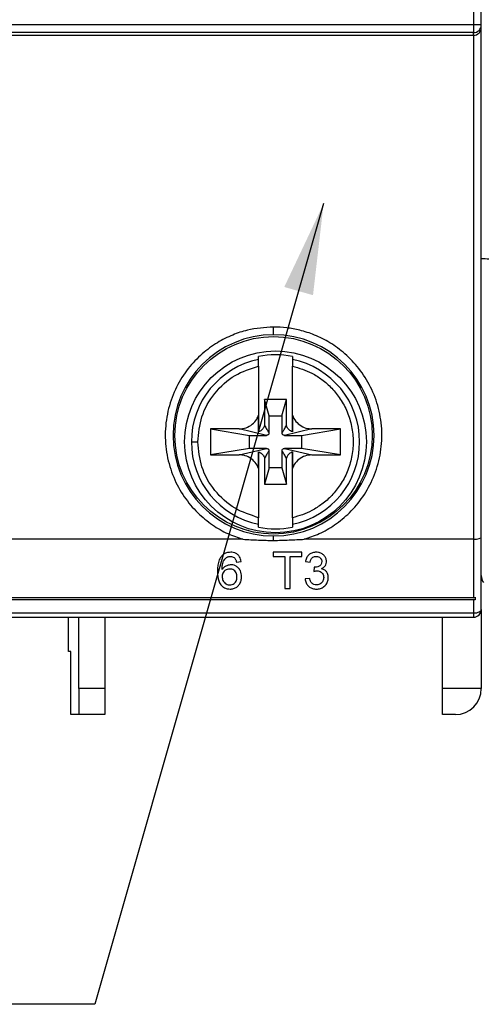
# Model space of a CAD drawing. Header units: millimetres. Extents: x 0 to 432, y 0 to 279.
# Tile 7 of 22: x 284 to 302, y 54 to 92. Entities that reach past the tile are written whole.
import ezdxf

# ---------------------------------------------------------------- set-up
doc = ezdxf.new("R2010")
doc.units = ezdxf.units.MM
doc.linetypes.add('SLD-Solid', pattern=[0])
doc.layers.add('TEXT', color=140, linetype='SLD-Solid', lineweight=25)
doc.styles.get("Standard").update_dxf_attribs({"font": 'GOTHIC.TTF'})
doc.dimstyles.new('SLDDIMSTYLE4', dxfattribs={"dimtxt": 0.18, "dimasz": 3.5, "dimexe": 0, "dimexo": 0.0625, "dimgap": 0, "dimtad": 0, "dimtih": 1, "dimtoh": 1, "dimdec": 0, "dimrnd": 1e-09, "dimzin": 0, "dimdsep": 46, "dimtxsty": 'Standard', "dimsah": 1, "dimcen": 0.09, "dimadec": 0, "dimazin": 0, "dimtfac": 3.5, "dimtdec": 0, "dimtofl": 0, "dimtmove": 0, "dimatfit": 3, "dimfxl": 0, "dimfrac": 2, "dimtolj": 1, "dimtzin": 0, "dimarcsym": 0})

msp = doc.modelspace()

# ---------------------------------------------------------------- linework, layer by layer
for p, q in [((301.759, 135.399), (301.759, 91.312)), ((302.059, 91.312), (302.059, 135.399)), ((301.759, 91.312), (257.559, 91.312)), ((301.759, 91.012), (257.559, 91.012)), ((302.059, 91.312), (301.759, 91.312)), ((301.759, 91.312), (301.759, 91.012)), ((301.759, 90.908), (301.759, 91.012)), ((302.059, 91.207), (302.059, 91.312)), ((302.059, 71.588), (302.059, 91.207)), ((257.559, 90.908), (301.759, 90.908)), ((301.759, 90.908), (301.759, 71.508)), ((293.484, 78.432), (293.484, 78.546)), ((294.784, 78.546), (294.784, 78.432)), ((293.484, 78.177), (293.484, 76.28)), ((294.784, 76.28), (294.784, 78.177)), ((293.715, 76.893), (293.715, 75.882)), ((293.884, 76.258), (293.715, 76.893)), ((294.554, 76.893), (293.715, 76.893)), ((294.384, 76.258), (294.554, 76.893)), ((294.554, 75.882), (294.554, 76.893)), ((293.484, 76.28), (293.484, 75.641)), ((293.884, 75.608), (293.884, 76.258)), ((293.884, 76.258), (294.384, 76.258)), ((294.384, 76.258), (294.384, 75.608)), ((294.784, 75.641), (294.784, 76.28)), ((292.734, 75.758), (291.634, 75.758)), ((291.634, 75.758), (291.634, 74.758)), ((291.634, 75.758), (293.134, 75.508)), ((293.784, 75.508), (292.734, 75.758)), ((293.134, 75.508), (293.784, 75.508)), ((293.134, 75.008), (293.134, 75.508)), ((295.534, 75.758), (294.484, 75.508)), ((294.484, 75.508), (295.134, 75.508)), ((295.134, 75.508), (296.634, 75.758)), ((295.134, 75.508), (295.134, 75.008)), ((296.634, 75.758), (295.534, 75.758)), ((296.634, 74.758), (296.634, 75.758)), ((293.134, 75.008), (291.634, 74.758)), ((291.634, 74.758), (292.734, 74.758)), ((292.734, 74.758), (293.784, 75.008)), ((293.784, 75.008), (293.134, 75.008)), ((293.484, 74.875), (293.484, 74.236)), ((293.884, 74.258), (293.884, 74.908)), ((294.384, 74.908), (294.384, 74.258)), ((294.484, 75.008), (295.534, 74.758)), ((295.134, 75.008), (294.484, 75.008)), ((294.784, 74.236), (294.784, 74.875)), ((296.634, 74.758), (295.134, 75.008)), ((295.534, 74.758), (296.634, 74.758)), ((293.715, 74.634), (293.715, 73.623)), ((294.554, 73.623), (294.554, 74.634)), ((293.484, 74.236), (293.484, 72.339)), ((293.884, 74.258), (293.715, 73.623)), ((294.384, 74.258), (293.884, 74.258)), ((294.384, 74.258), (294.554, 73.623)), ((294.784, 72.339), (294.784, 74.236)), ((293.715, 73.623), (294.554, 73.623)), ((293.484, 71.97), (293.484, 72.084)), ((294.784, 72.084), (294.784, 71.97)), ((292.878, 71.508), (280.84, 71.508)), ((301.759, 71.508), (295.24, 71.508)), ((301.759, 71.508), (301.759, 69.256)), ((302.059, 68.808), (302.059, 71.588)), ((294.05, 71.008), (294.05, 70.846)), ((295.145, 71.008), (294.05, 71.008)), ((295.145, 70.846), (295.145, 71.008)), ((292.633, 70.631), (292.812, 70.649)), ((294.05, 70.846), (294.499, 70.846)), ((294.499, 70.846), (294.499, 69.608)), ((294.697, 70.846), (295.145, 70.846)), ((294.697, 69.608), (294.697, 70.846)), ((295.289, 70.649), (295.468, 70.631)), ((295.629, 70.434), (295.61, 70.272)), ((295.45, 70.003), (295.271, 69.985)), ((294.499, 69.608), (294.697, 69.608)), ((301.759, 69.256), (257.584, 69.256)), ((301.829, 69.172), (257.584, 69.172)), ((301.759, 69.172), (301.759, 68.658)), ((301.829, 69.273), (301.829, 69.172)), ((301.759, 68.658), (257.559, 68.658)), ((301.759, 68.658), (301.759, 68.508)), ((302.059, 68.808), (302.059, 65.758)), ((257.559, 68.508), (301.759, 68.508)), ((286.159, 67.187), (286.159, 68.508)), ((286.559, 65.758), (286.559, 68.508)), ((287.559, 68.508), (287.559, 65.758)), ((300.559, 65.758), (300.559, 68.508)), ((286.259, 67.187), (286.159, 67.187)), ((286.259, 64.758), (286.259, 67.187)), ((287.559, 65.758), (286.559, 65.758)), ((286.559, 65.758), (286.559, 64.758)), ((287.559, 65.758), (287.559, 64.758)), ((302.059, 65.758), (300.559, 65.758)), ((300.559, 64.758), (300.559, 65.758)), ((286.559, 64.758), (286.259, 64.758)), ((287.559, 64.758), (286.559, 64.758)), ((301.059, 64.758), (300.559, 64.758))]:
    msp.add_line(p, q)
at = {"flags": 128}
msp.add_lwpolyline([(302.059, 68.808), (302.054, 68.779), (302.037, 68.751), (302.009, 68.725), (301.972, 68.702), (301.926, 68.683), (301.874, 68.669), (301.818, 68.661), (301.759, 68.658)], dxfattribs=at)
for centre, radius in [((294.059, 75.508), 3.8), ((294.134, 75.258), 3.5)]:
    msp.add_circle(centre, radius)
for centre, radius, start, end in [((301.759, 91.312), 0.3, 270.0006, 359.9987), ((294.059, 75.508), 3.871, 90, 270), ((294.059, 75.508), 3.871, 270, 90), ((294.134, 75.258), 3.351, 78.8162, 101.1838), ((294.134, 75.258), 3.24, 101.5731, 180), ((294.134, 75.258), 3.24, 281.5731, 78.4269), ((294.134, 75.258), 3.24, 180, 258.4269), ((294.134, 75.258), 3.351, 258.8162, 281.1838), ((302.559, 70.108), 0.5, 180, 212.796), ((301.759, 68.808), 0.3, 270, 0), ((301.059, 65.758), 1, 270, 0)]:
    msp.add_arc(centre, radius, start, end)
for centre, major_axis, ratio, start_param, end_param in [((301.759, 91.207), (0.3, 0), 0.995646, 4.712389, 6.283185), ((302.559, 82.318), (0.5, 0), 0.019677, 3.141591, 4.712389), ((301.759, 71.588), (0.3, 0), 0.267949, 4.712389, 6.283185), ((301.759, 69.856), (0, 0.6), 0.5, 3.141593, 3.375777)]:
    msp.add_ellipse(centre, major_axis=major_axis, ratio=ratio, start_param=start_param, end_param=end_param)
for points, knots in [([(294.059, 79.679), (293.72, 79.655), (293.182, 79.619), (292.46, 79.376), (291.869, 79.08), (291.283, 78.651), (290.743, 78.08), (290.294, 77.37), (289.987, 76.545), (289.858, 75.65), (289.926, 74.746), (290.181, 73.893), (290.59, 73.144), (291.107, 72.527), (291.684, 72.057), (292.275, 71.715), (292.684, 71.575), (292.878, 71.508)], [0, 0, 0, 0, 0.085401, 0.135515, 0.190935, 0.251746, 0.317726, 0.388256, 0.462272, 0.5383, 0.61461, 0.689429, 0.761184, 0.828674, 0.891141, 0.94825, 1, 1, 1, 1]), ([(295.24, 71.508), (295.435, 71.575), (295.843, 71.715), (296.435, 72.057), (297.012, 72.527), (297.529, 73.144), (297.938, 73.893), (298.193, 74.746), (298.261, 75.65), (298.132, 76.545), (297.825, 77.37), (297.376, 78.08), (296.835, 78.651), (296.25, 79.08), (295.659, 79.377), (295.098, 79.559), (294.568, 79.661), (294.229, 79.673), (294.059, 79.679)], [0, 0, 0, 0, 0.051742, 0.108841, 0.171299, 0.238778, 0.310521, 0.385328, 0.461626, 0.537642, 0.611646, 0.682164, 0.748134, 0.808935, 0.864347, 0.914452, 0.957237, 1, 1, 1, 1]), ([(294.059, 79.379), (294.059, 79.384), (294.059, 79.396), (294.059, 79.477), (294.059, 79.578), (294.059, 79.646), (294.059, 79.679)], [0, 0, 0, 0, 0.270375, 0.562402, 0.789631, 1, 1, 1, 1]), ([(291.143, 75.258), (291.175, 75.584), (291.239, 76.257), (291.756, 77.16), (292.525, 77.865), (293.171, 78.075), (293.484, 78.177)], [0, 0, 0, 0, 0.241892, 0.498855, 0.756441, 1, 1, 1, 1]), ([(293.484, 78.177), (293.484, 78.207), (293.484, 78.265), (293.484, 78.343), (293.484, 78.401), (293.484, 78.426), (293.484, 78.431), (293.484, 78.432)], [0, 0, 0, 0, 0.2338535, 0.4677826, 0.698728, 0.9246829, 1, 1, 1, 1]), ([(294.784, 78.432), (294.784, 78.427), (294.784, 78.417), (294.784, 78.367), (294.784, 78.299), (294.784, 78.232), (294.784, 78.19), (294.784, 78.177)], [0, 0, 0, 0, 0.221742, 0.443395, 0.66736, 0.895963, 1, 1, 1, 1]), ([(294.784, 78.177), (295.042, 78.099), (295.447, 77.977), (295.942, 77.656), (296.316, 77.326), (296.649, 76.908), (296.914, 76.411), (297.086, 75.852), (297.145, 75.258), (297.086, 74.664), (296.914, 74.105), (296.649, 73.608), (296.316, 73.19), (295.942, 72.859), (295.558, 72.617), (295.174, 72.441), (294.914, 72.373), (294.784, 72.339)], [0, 0, 0, 0, 0.099297, 0.156191, 0.217814, 0.283821, 0.353548, 0.425997, 0.499887, 0.573776, 0.646225, 0.715953, 0.78196, 0.843582, 0.900476, 0.950254, 1, 1, 1, 1]), ([(292.734, 75.758), (292.824, 75.767), (293.004, 75.784), (293.243, 75.923), (293.404, 76.098), (293.462, 76.23), (293.484, 76.28)], [0, 0, 0, 0, 0.277445, 0.55489, 0.832328, 1, 1, 1, 1]), ([(293.484, 75.641), (293.484, 75.692), (293.484, 75.836), (293.484, 76.105), (293.484, 76.28)], [0, 0, 0, 0, 0.353326, 1, 1, 1, 1]), ([(294.784, 76.28), (294.824, 76.198), (294.903, 76.036), (295.116, 75.86), (295.336, 75.77), (295.48, 75.761), (295.534, 75.758)], [0, 0, 0, 0, 0.2774442, 0.5548886, 0.8323316, 1, 1, 1, 1]), ([(294.784, 76.28), (294.784, 76.177), (294.784, 75.895), (294.784, 75.74), (294.784, 75.641)], [0, 0, 0, 0, 0.364938, 1, 1, 1, 1]), ([(293.715, 75.882), (293.694, 75.837), (293.654, 75.752), (293.563, 75.676), (293.504, 75.65), (293.484, 75.641)], [0, 0, 0, 0, 0.427571, 0.815312, 1, 1, 1, 1]), ([(293.715, 75.882), (293.743, 75.834), (293.786, 75.761), (293.838, 75.672), (293.866, 75.626), (293.88, 75.608), (293.883, 75.605), (293.884, 75.606), (293.884, 75.606), (293.884, 75.607), (293.884, 75.607), (293.884, 75.608), (293.884, 75.608)], [0, 0, 0, 0, 0.50003, 0.750043, 0.937566, 0.983911, 0.995132, 0.996695, 0.997965, 0.999019, 0.999511, 1, 1, 1, 1]), ([(294.384, 75.608), (294.384, 75.608), (294.384, 75.607), (294.385, 75.606), (294.385, 75.606), (294.385, 75.605), (294.389, 75.605), (294.417, 75.651), (294.473, 75.742), (294.525, 75.833), (294.554, 75.882)], [0, 0, 0, 0, 0.000906, 0.001822, 0.002996, 0.004729, 0.00897, 0.062454, 0.499948, 1, 1, 1, 1]), ([(294.784, 75.641), (294.739, 75.665), (294.654, 75.709), (294.584, 75.805), (294.561, 75.864), (294.554, 75.882)], [0, 0, 0, 0, 0.441607, 0.829445, 1, 1, 1, 1]), ([(293.884, 75.608), (293.883, 75.597), (293.881, 75.574), (293.864, 75.544), (293.838, 75.522), (293.81, 75.51), (293.792, 75.508), (293.784, 75.508)], [0, 0, 0, 0, 0.214709, 0.429371, 0.644086, 0.858775, 1, 1, 1, 1]), ([(294.484, 75.508), (294.473, 75.509), (294.451, 75.511), (294.421, 75.529), (294.398, 75.554), (294.386, 75.582), (294.385, 75.601), (294.384, 75.608)], [0, 0, 0, 0, 0.214688, 0.429368, 0.644065, 0.85879, 1, 1, 1, 1]), ([(290.894, 75.258), (290.901, 75.258), (290.916, 75.258), (290.983, 75.258), (291.063, 75.258), (291.117, 75.258), (291.143, 75.258)], [0, 0, 0, 0, 0.271336, 0.562151, 0.788662, 1, 1, 1, 1]), ([(293.484, 72.339), (293.171, 72.441), (292.525, 72.651), (291.756, 73.356), (291.239, 74.259), (291.175, 74.932), (291.143, 75.258)], [0, 0, 0, 0, 0.243559, 0.501145, 0.758108, 1, 1, 1, 1]), ([(293.484, 74.236), (293.445, 74.318), (293.366, 74.48), (293.153, 74.656), (292.933, 74.746), (292.789, 74.755), (292.734, 74.758)], [0, 0, 0, 0, 0.2774446, 0.5548869, 0.8323312, 1, 1, 1, 1]), ([(293.484, 74.875), (293.53, 74.851), (293.614, 74.807), (293.685, 74.711), (293.708, 74.652), (293.715, 74.634)], [0, 0, 0, 0, 0.441623, 0.829443, 1, 1, 1, 1]), ([(293.484, 74.236), (293.484, 74.339), (293.484, 74.621), (293.484, 74.776), (293.484, 74.875)], [0, 0, 0, 0, 0.364937, 1, 1, 1, 1]), ([(293.884, 74.908), (293.884, 74.908), (293.884, 74.909), (293.884, 74.91), (293.884, 74.91), (293.884, 74.911), (293.88, 74.911), (293.852, 74.865), (293.796, 74.774), (293.743, 74.683), (293.715, 74.634)], [0, 0, 0, 0, 0.0009, 0.001821, 0.002992, 0.004727, 0.008968, 0.062451, 0.499947, 1, 1, 1, 1]), ([(293.784, 75.008), (293.796, 75.007), (293.818, 75.005), (293.848, 74.987), (293.871, 74.962), (293.883, 74.934), (293.884, 74.915), (293.884, 74.908)], [0, 0, 0, 0, 0.214697, 0.429406, 0.6441, 0.858786, 1, 1, 1, 1]), ([(294.384, 74.908), (294.386, 74.919), (294.388, 74.942), (294.405, 74.972), (294.43, 74.994), (294.458, 75.006), (294.477, 75.008), (294.484, 75.008)], [0, 0, 0, 0, 0.214668, 0.429375, 0.644085, 0.858777, 1, 1, 1, 1]), ([(294.554, 74.634), (294.525, 74.682), (294.483, 74.755), (294.43, 74.844), (294.403, 74.89), (294.389, 74.909), (294.386, 74.911), (294.385, 74.91), (294.385, 74.91), (294.385, 74.909), (294.384, 74.909), (294.384, 74.908), (294.384, 74.908)], [0, 0, 0, 0, 0.5000284, 0.7500427, 0.9375642, 0.9839109, 0.9951323, 0.996695, 0.9979652, 0.9990195, 0.9995106, 1, 1, 1, 1]), ([(294.784, 74.875), (294.741, 74.852), (294.657, 74.809), (294.586, 74.714), (294.561, 74.653), (294.554, 74.634)], [0, 0, 0, 0, 0.427561, 0.815303, 1, 1, 1, 1]), ([(294.784, 74.875), (294.784, 74.824), (294.784, 74.68), (294.784, 74.411), (294.784, 74.236)], [0, 0, 0, 0, 0.353326, 1, 1, 1, 1]), ([(295.534, 74.758), (295.444, 74.749), (295.264, 74.732), (295.026, 74.593), (294.865, 74.418), (294.806, 74.286), (294.784, 74.236)], [0, 0, 0, 0, 0.277444, 0.554887, 0.83233, 1, 1, 1, 1]), ([(293.484, 72.084), (293.484, 72.089), (293.484, 72.1), (293.484, 72.149), (293.484, 72.217), (293.484, 72.284), (293.484, 72.326), (293.484, 72.339)], [0, 0, 0, 0, 0.221739, 0.443394, 0.667377, 0.895982, 1, 1, 1, 1]), ([(294.784, 72.339), (294.784, 72.309), (294.784, 72.251), (294.784, 72.173), (294.784, 72.115), (294.784, 72.09), (294.784, 72.085), (294.784, 72.084)], [0, 0, 0, 0, 0.233836, 0.467785, 0.69872, 0.924685, 1, 1, 1, 1]), ([(292.878, 71.508), (293.078, 71.497), (293.472, 71.476), (293.866, 71.466), (294.059, 71.461)], [0, 0, 0, 0, 0.508306, 1, 1, 1, 1]), ([(294.059, 71.461), (294.059, 71.49), (294.059, 71.547), (294.059, 71.602), (294.059, 71.632), (294.059, 71.636), (294.059, 71.637)], [0, 0, 0, 0, 0.287807, 0.57687, 0.79551, 1, 1, 1, 1]), ([(294.059, 71.461), (294.259, 71.467), (294.653, 71.477), (295.047, 71.498), (295.24, 71.508)], [0, 0, 0, 0, 0.507805, 1, 1, 1, 1]), ([(292.408, 71.008), (292.352, 71.004), (292.25, 70.996), (292.127, 70.931), (292.073, 70.874), (292.049, 70.849)], [0, 0, 0, 0, 0.394733, 0.72744, 1, 1, 1, 1]), ([(292.812, 70.649), (292.798, 70.714), (292.775, 70.816), (292.675, 70.929), (292.568, 70.988), (292.473, 71.007), (292.421, 71.008), (292.408, 71.008)], [0, 0, 0, 0, 0.352146, 0.552593, 0.754046, 0.938605, 1, 1, 1, 1]), ([(295.698, 71.008), (295.652, 71.005), (295.56, 70.998), (295.444, 70.936), (295.351, 70.837), (295.307, 70.736), (295.293, 70.667), (295.289, 70.649)], [0, 0, 0, 0, 0.21411, 0.42993, 0.620145, 0.899972, 1, 1, 1, 1]), ([(296.097, 70.652), (296.092, 70.695), (296.082, 70.778), (296.013, 70.887), (295.911, 70.963), (295.8, 71.003), (295.728, 71.006), (295.698, 71.008)], [0, 0, 0, 0, 0.234223, 0.446958, 0.660874, 0.859732, 1, 1, 1, 1]), ([(292.049, 70.849), (292.012, 70.788), (291.938, 70.668), (291.903, 70.465), (291.899, 70.331), (291.897, 70.263)], [0, 0, 0, 0, 0.337306, 0.66487, 1, 1, 1, 1]), ([(292.076, 70.339), (292.078, 70.386), (292.082, 70.498), (292.114, 70.669), (292.203, 70.763), (292.243, 70.805)], [0, 0, 0, 0, 0.281596, 0.678849, 1, 1, 1, 1]), ([(292.416, 70.523), (292.372, 70.519), (292.282, 70.51), (292.168, 70.448), (292.108, 70.383), (292.081, 70.346), (292.076, 70.339)], [0, 0, 0, 0, 0.317373, 0.636391, 0.932251, 1, 1, 1, 1]), ([(292.243, 70.805), (292.259, 70.813), (292.287, 70.828), (292.339, 70.843), (292.375, 70.845), (292.396, 70.846)], [0, 0, 0, 0, 0.3304426, 0.6092003, 1, 1, 1, 1]), ([(292.396, 70.846), (292.412, 70.846), (292.451, 70.844), (292.51, 70.823), (292.548, 70.794), (292.566, 70.777), (292.568, 70.775)], [0, 0, 0, 0, 0.244555, 0.596194, 0.950178, 1, 1, 1, 1]), ([(292.83, 70.069), (292.823, 70.146), (292.811, 70.269), (292.707, 70.408), (292.603, 70.486), (292.501, 70.52), (292.44, 70.522), (292.416, 70.523)], [0, 0, 0, 0, 0.353472, 0.569362, 0.752421, 0.903852, 1, 1, 1, 1]), ([(292.568, 70.775), (292.578, 70.762), (292.597, 70.736), (292.618, 70.687), (292.627, 70.651), (292.633, 70.631)], [0, 0, 0, 0, 0.297713, 0.595484, 1, 1, 1, 1]), ([(295.468, 70.631), (295.477, 70.667), (295.49, 70.725), (295.543, 70.794), (295.605, 70.832), (295.662, 70.845), (295.695, 70.846), (295.704, 70.846)], [0, 0, 0, 0, 0.336231, 0.538156, 0.741085, 0.928301, 1, 1, 1, 1]), ([(295.917, 70.646), (295.914, 70.614), (295.91, 70.562), (295.865, 70.502), (295.803, 70.462), (295.731, 70.435), (295.676, 70.433), (295.655, 70.432)], [0, 0, 0, 0, 0.274231, 0.434741, 0.595076, 0.841772, 1, 1, 1, 1]), ([(295.704, 70.846), (295.733, 70.844), (295.788, 70.839), (295.852, 70.799), (295.895, 70.748), (295.915, 70.695), (295.917, 70.66), (295.917, 70.646)], [0, 0, 0, 0, 0.247165, 0.463681, 0.653027, 0.867313, 1, 1, 1, 1]), ([(295.906, 70.374), (295.942, 70.395), (296.011, 70.433), (296.074, 70.524), (296.095, 70.599), (296.096, 70.642), (296.097, 70.652)], [0, 0, 0, 0, 0.326559, 0.619494, 0.911471, 1, 1, 1, 1]), ([(291.897, 70.263), (291.901, 70.141), (291.908, 69.963), (292.013, 69.757), (292.131, 69.652), (292.261, 69.597), (292.35, 69.592), (292.387, 69.59)], [0, 0, 0, 0, 0.406954, 0.591769, 0.741318, 0.891861, 1, 1, 1, 1]), ([(292.367, 70.362), (292.334, 70.359), (292.27, 70.354), (292.187, 70.31), (292.123, 70.247), (292.082, 70.166), (292.078, 70.105), (292.076, 70.073)], [0, 0, 0, 0, 0.194083, 0.389367, 0.572686, 0.777637, 1, 1, 1, 1]), ([(292.65, 70.063), (292.646, 70.117), (292.639, 70.198), (292.573, 70.291), (292.501, 70.341), (292.427, 70.36), (292.383, 70.361), (292.367, 70.362)], [0, 0, 0, 0, 0.364149, 0.550238, 0.737654, 0.900963, 1, 1, 1, 1]), ([(295.61, 70.272), (295.629, 70.277), (295.657, 70.284), (295.696, 70.29), (295.716, 70.291), (295.726, 70.291)], [0, 0, 0, 0, 0.495667, 0.746673, 1, 1, 1, 1]), ([(295.655, 70.432), (295.652, 70.432), (295.648, 70.432), (295.642, 70.432), (295.635, 70.433), (295.631, 70.433), (295.629, 70.434)], [0, 0, 0, 0, 0.249823, 0.499722, 0.749828, 1, 1, 1, 1]), ([(295.726, 70.291), (295.756, 70.289), (295.817, 70.284), (295.892, 70.243), (295.949, 70.183), (295.984, 70.111), (295.987, 70.057), (295.989, 70.031)], [0, 0, 0, 0, 0.2004802, 0.4026711, 0.5832365, 0.7970776, 1, 1, 1, 1]), ([(296.168, 70.029), (296.163, 70.086), (296.155, 70.177), (296.081, 70.286), (295.997, 70.348), (295.932, 70.367), (295.906, 70.374)], [0, 0, 0, 0, 0.375319, 0.605019, 0.835846, 1, 1, 1, 1]), ([(292.076, 70.073), (292.082, 70.022), (292.093, 69.939), (292.155, 69.841), (292.229, 69.782), (292.304, 69.755), (292.354, 69.752), (292.374, 69.752)], [0, 0, 0, 0, 0.331059, 0.545818, 0.717455, 0.889366, 1, 1, 1, 1]), ([(292.374, 69.752), (292.404, 69.754), (292.465, 69.758), (292.541, 69.8), (292.598, 69.86), (292.643, 69.948), (292.648, 70.02), (292.65, 70.063)], [0, 0, 0, 0, 0.177252, 0.356422, 0.513472, 0.702355, 1, 1, 1, 1]), ([(292.387, 69.59), (292.433, 69.594), (292.526, 69.601), (292.645, 69.662), (292.749, 69.767), (292.817, 69.907), (292.826, 70.017), (292.83, 70.069)], [0, 0, 0, 0, 0.1738815, 0.3488628, 0.5135331, 0.7730421, 1, 1, 1, 1]), ([(295.271, 69.985), (295.281, 69.931), (295.298, 69.831), (295.386, 69.71), (295.498, 69.628), (295.61, 69.594), (295.681, 69.591), (295.706, 69.59)], [0, 0, 0, 0, 0.268785, 0.499947, 0.694672, 0.889981, 1, 1, 1, 1]), ([(295.713, 69.752), (295.679, 69.754), (295.621, 69.758), (295.551, 69.798), (295.495, 69.861), (295.467, 69.934), (295.454, 69.987), (295.45, 70.003)], [0, 0, 0, 0, 0.236369, 0.39837, 0.559958, 0.872017, 1, 1, 1, 1]), ([(295.706, 69.59), (295.76, 69.594), (295.868, 69.602), (296.012, 69.682), (296.117, 69.802), (296.164, 69.926), (296.167, 70.003), (296.168, 70.029)], [0, 0, 0, 0, 0.20871, 0.419366, 0.650689, 0.881584, 1, 1, 1, 1]), ([(295.989, 70.031), (295.985, 69.987), (295.977, 69.914), (295.917, 69.829), (295.848, 69.777), (295.776, 69.754), (295.73, 69.752), (295.713, 69.752)], [0, 0, 0, 0, 0.3133739, 0.5306628, 0.709452, 0.8890752, 1, 1, 1, 1])]:
    msp.add_open_spline(points, degree=3, knots=knots)

# ---------------------------------------------------------------- leaders
at = {"layer": 'TEXT'}
msp.add_leader([(295.987, 84.428), (287.18, 53.605), (280.83, 53.605)], dimstyle='SLDDIMSTYLE4', dxfattribs=at)

doc.saveas('drawing.dxf')
